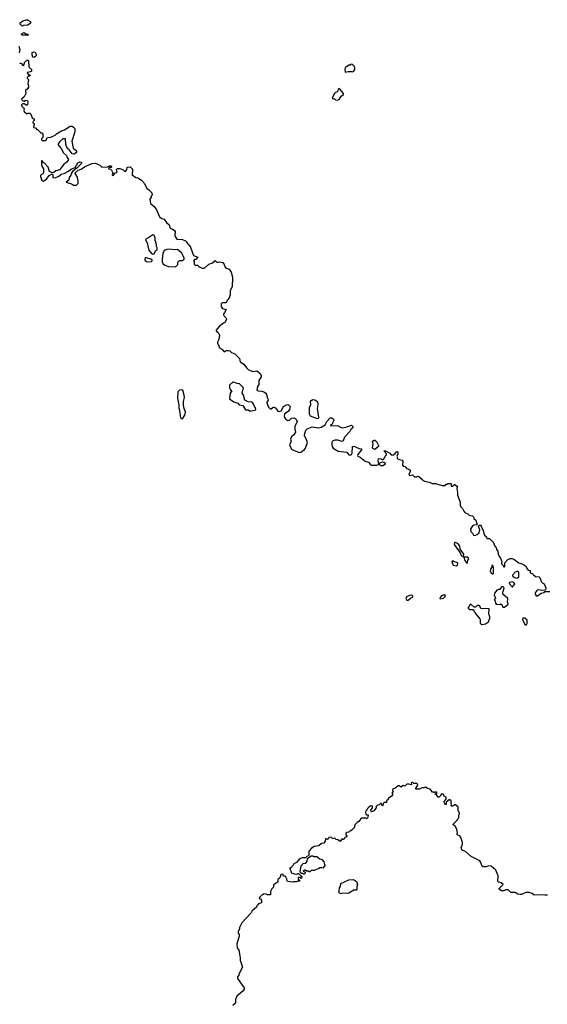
# Model space of a CAD drawing. Extents: x 2029662 to 2246637, y 225654 to 401419.
# Tile 240 of 256: x 2163624 to 2171081, y 339140 to 353050. Entities that reach past the tile are written whole.
import ezdxf

# ---------------------------------------------------------------- set-up
doc = ezdxf.new("R2010")
doc.units = 0

msp = doc.modelspace()

# ---------------------------------------------------------------- linework, layer by layer
at = {"layer": '0CON20XD'}
for points in [[(2163665, 352960), (2163652, 352962), (2163630, 352985), (2163630, 353005), (2163668, 353032), (2163715, 353050), (2163735, 353050), (2163769, 353029), (2163780, 353015), (2163775, 353000), (2163740, 352975), (2163675, 352968), (2163665, 352960)], [(2163745, 352830), (2163655, 352830), (2163650, 352845), (2163665, 352860), (2163685, 352868), (2163715, 352850), (2163737, 352847), (2163750, 352835), (2163745, 352830)], [(2163610, 352675), (2163627, 352625), (2163618, 352582)], [(2163622, 352442), (2163649, 352429), (2163675, 352400), (2163687, 352413), (2163690, 352445), (2163725, 352480), (2163738, 352478), (2163750, 352465), (2163753, 352385), (2163790, 352345), (2163792, 352335), (2163792, 352325), (2163777, 352313), (2163730, 352305), (2163732, 352292), (2163770, 352265), (2163768, 352252), (2163745, 352250), (2163730, 352235), (2163730, 352225), (2163750, 352205), (2163738, 352145), (2163748, 352115), (2163747, 352095), (2163735, 352072), (2163708, 352052), (2163710, 352005), (2163685, 351960), (2163650, 351925), (2163658, 351908), (2163685, 351900), (2163695, 351900), (2163708, 351912), (2163735, 351910), (2163738, 351875), (2163732, 351855), (2163725, 351842), (2163715, 351842), (2163685, 351860), (2163675, 351860), (2163660, 351855), (2163650, 351845), (2163650, 351835), (2163687, 351797), (2163682, 351765), (2163688, 351755), (2163725, 351722), (2163745, 351730), (2163768, 351728), (2163780, 351715), (2163802, 351662), (2163812, 351652), (2163828, 351648), (2163830, 351625), (2163810, 351605), (2163812, 351592), (2163830, 351585), (2163830, 351555), (2163820, 351545), (2163820, 351525), (2163845, 351520), (2163865, 351500), (2163875, 351500), (2163922, 351452), (2163935, 351450), (2163950, 351435), (2163950, 351385), (2163932, 351368), (2163932, 351352), (2163945, 351342), (2163995, 351343), (2164016, 351384), (2164065, 351390), (2164125, 351419), (2164142, 351438), (2164215, 351481), (2164255, 351492), (2164335, 351544), (2164364, 351544), (2164385, 351533), (2164401, 351515), (2164402, 351465), (2164360, 351335), (2164380, 351235), (2164426, 351196), (2164429, 351175), (2164395, 351151), (2164364, 351154), (2164327, 351205), (2164294, 351235), (2164274, 351285), (2164270, 351365), (2164235, 351368), (2164186, 351325), (2164163, 351285), (2164211, 351231), (2164245, 351170), (2164285, 351130), (2164293, 351103), (2164312, 351075), (2164290, 351035), (2164250, 351010), (2164211, 350955), (2164185, 350929), (2164135, 350917), (2164105, 350893), (2164085, 350887), (2164047, 350905), (2164026, 350966), (2163975, 351022), (2163952, 351032), (2163950, 351045), (2163935, 351060), (2163930, 351055), (2163931, 351005), (2163942, 350972), (2163961, 350945), (2163959, 350891), (2163949, 350871), (2163920, 350855), (2163918, 350835), (2163935, 350780), (2163955, 350770), (2164002, 350795), (2164040, 350850), (2164075, 350870), (2164086, 350866), (2164094, 350855), (2164094, 350814), (2164135, 350820), (2164175, 350841), (2164210, 350870), (2164252, 350878), (2164315, 350911), (2164345, 350937), (2164408, 350962), (2164445, 351030), (2164475, 351040), (2164497, 351037), (2164492, 351015), (2164456, 350974), (2164425, 350950), (2164412, 350948), (2164408, 350932), (2164372, 350905), (2164352, 350875), (2164348, 350852), (2164325, 350820), (2164316, 350784), (2164280, 350755), (2164355, 350732), (2164385, 350713), (2164425, 350712), (2164450, 350735), (2164448, 350765), (2164440, 350825), (2164410, 350875), (2164410, 350885), (2164450, 350925), (2164495, 350939), (2164541, 350969), (2164643, 351017), (2164695, 351021), (2164755, 350993), (2164785, 350968), (2164865, 350970), (2164872, 350978), (2164905, 350990), (2164920, 350975), (2164920, 350965), (2164915, 350960), (2164885, 350960), (2164880, 350945), (2164905, 350940), (2164922, 350925), (2164940, 350885), (2164932, 350865), (2164935, 350850), (2164948, 350852), (2164970, 350880), (2165000, 350895), (2164990, 350935), (2165005, 350950), (2165037, 350947), (2165085, 350930), (2165105, 350910), (2165125, 350910), (2165140, 350935), (2165145, 350960), (2165153, 350967), (2165185, 350970), (2165217, 350937), (2165215, 350860), (2165265, 350820), (2165295, 350818), (2165345, 350782), (2165390, 350735), (2165420, 350665), (2165445, 350650), (2165490, 350605), (2165497, 350573), (2165480, 350555), (2165480, 350545), (2165462, 350515), (2165472, 350455), (2165525, 350410), (2165556, 350366), (2165598, 350265), (2165635, 350242), (2165665, 350232), (2165697, 350187), (2165735, 350150), (2165750, 350105), (2165785, 350090), (2165820, 350065), (2165818, 349995), (2165845, 349950), (2165925, 349943), (2165965, 349927), (2165983, 349913), (2165995, 349890), (2166015, 349870), (2166040, 349835), (2166080, 349720), (2166140, 349695), (2166115, 349660), (2166095, 349660), (2166080, 349645), (2166090, 349635), (2166090, 349595), (2166105, 349580), (2166135, 349580), (2166158, 349558), (2166205, 349542), (2166228, 349542), (2166240, 349545), (2166295, 349598), (2166350, 349615), (2166385, 349650), (2166415, 349620), (2166445, 349628), (2166495, 349618), (2166515, 349590), (2166530, 349555), (2166545, 349540), (2166585, 349528), (2166613, 349485), (2166630, 349415), (2166630, 349365), (2166638, 349355), (2166628, 349332), (2166628, 349275), (2166600, 349225), (2166600, 349155), (2166590, 349145), (2166590, 349125), (2166555, 349090), (2166547, 349063), (2166535, 349050), (2166485, 349048), (2166470, 349035), (2166472, 348992), (2166492, 348972), (2166540, 348955), (2166520, 348915), (2166503, 348897), (2166502, 348875), (2166540, 348835), (2166548, 348815), (2166525, 348770), (2166505, 348762), (2166445, 348718), (2166400, 348665), (2166400, 348655), (2166429, 348629), (2166448, 348595), (2166437, 348533), (2166418, 348495), (2166420, 348475), (2166430, 348465), (2166450, 348415), (2166480, 348395), (2166515, 348360), (2166543, 348377), (2166575, 348378), (2166595, 348370), (2166615, 348350), (2166665, 348330), (2166728, 348265), (2166740, 348215), (2166790, 348185), (2166831, 348131), (2166855, 348110), (2166915, 348082), (2166975, 348090), (2167020, 348055), (2167037, 348025), (2167036, 348005), (2167002, 347955), (2167002, 347895), (2166984, 347866), (2166977, 347817), (2166995, 347807), (2167045, 347803), (2167075, 347791)], [(2163825, 352518), (2163811, 352521), (2163798, 352555), (2163802, 352585), (2163825, 352598), (2163843, 352593), (2163857, 352563), (2163855, 352540), (2163835, 352522), (2163825, 352518)], [(2168225, 352310), (2168265, 352318), (2168315, 352318), (2168325, 352312), (2168346, 352324), (2168360, 352345), (2168360, 352375), (2168350, 352385), (2168350, 352395), (2168325, 352418), (2168305, 352420), (2168292, 352408), (2168275, 352408), (2168228, 352375), (2168220, 352355), (2168225, 352310)], [(2168115, 351913), (2168138, 351922), (2168165, 351972), (2168200, 351995), (2168200, 352005), (2168159, 352059), (2168135, 352078), (2168123, 352067), (2168115, 352030), (2168089, 352021), (2168075, 352008), (2168040, 351945), (2168053, 351933), (2168067, 351937), (2168088, 351918), (2168115, 351913)], [(2165505, 349737), (2165525, 349742), (2165542, 349785), (2165568, 349805), (2165568, 349825), (2165557, 349845), (2165558, 349885), (2165550, 349895), (2165550, 349915), (2165540, 349925), (2165538, 349965), (2165528, 349995), (2165520, 350005), (2165505, 350010), (2165436, 349964), (2165410, 349955), (2165403, 349945), (2165432, 349885), (2165434, 349854), (2165450, 349795), (2165485, 349747), (2165505, 349737)], [(2165825, 349560), (2165858, 349592), (2165860, 349625), (2165882, 349648), (2165925, 349650), (2165950, 349665), (2165950, 349685), (2165912, 349755), (2165855, 349802), (2165805, 349800), (2165735, 349807), (2165705, 349803), (2165665, 349788), (2165647, 349745), (2165637, 349665), (2165637, 349627), (2165647, 349605), (2165675, 349581), (2165725, 349563), (2165825, 349560)], [(2165445, 349628), (2165485, 349634), (2165497, 349645), (2165494, 349655), (2165477, 349667), (2165416, 349684), (2165405, 349684), (2165394, 349675), (2165394, 349655), (2165414, 349634), (2165445, 349628)], [(2166873, 347523), (2166895, 347523), (2166952, 347535), (2166959, 347545), (2166956, 347566), (2166940, 347585), (2166930, 347625), (2166909, 347649), (2166855, 347651), (2166808, 347675), (2166787, 347745), (2166768, 347775), (2166780, 347835), (2166788, 347848), (2166730, 347905), (2166695, 347910), (2166645, 347930), (2166635, 347928), (2166590, 347885), (2166590, 347845), (2166600, 347835), (2166602, 347822), (2166620, 347805), (2166598, 347772), (2166587, 347695), (2166652, 347652), (2166705, 347634), (2166725, 347611), (2166778, 347598), (2166815, 347539), (2166855, 347538), (2166873, 347523)], [(2165925, 347413), (2165960, 347465), (2165966, 347505), (2165946, 347555), (2165939, 347605), (2165940, 347655), (2165952, 347715), (2165949, 347745), (2165928, 347815), (2165905, 347822), (2165884, 347816), (2165860, 347795), (2165856, 347705), (2165874, 347605), (2165874, 347565), (2165884, 347534), (2165890, 347455), (2165902, 347415), (2165925, 347413)], [(2167075, 347791), (2167104, 347774), (2167112, 347762), (2167120, 347715), (2167134, 347685), (2167134, 347675), (2167116, 347645), (2167121, 347625), (2167140, 347575), (2167165, 347554), (2167178, 347552), (2167205, 347578), (2167215, 347578), (2167238, 347565), (2167271, 347521), (2167295, 347517), (2167320, 347525), (2167352, 347585), (2167395, 347610), (2167414, 347614), (2167425, 347609), (2167447, 347585), (2167438, 347542), (2167420, 347515), (2167367, 347483), (2167362, 347445), (2167368, 347428), (2167386, 347406), (2167415, 347387), (2167435, 347392), (2167467, 347423), (2167505, 347427), (2167529, 347409), (2167546, 347375), (2167514, 347305), (2167512, 347265), (2167520, 347225), (2167496, 347184), (2167464, 347155), (2167450, 347125), (2167459, 347095), (2167437, 347045), (2167467, 346985), (2167485, 346972), (2167575, 346936), (2167595, 346942), (2167650, 346980), (2167662, 346998), (2167691, 347075), (2167679, 347115), (2167656, 347156), (2167648, 347165), (2167648, 347185), (2167668, 347252), (2167685, 347272), (2167755, 347298), (2167845, 347286), (2167886, 347294), (2167942, 347325), (2167964, 347376), (2168012, 347425), (2168035, 347426), (2168060, 347405), (2168063, 347387), (2168037, 347333), (2168020, 347325), (2168015, 347312), (2168115, 347318), (2168165, 347288), (2168184, 347284), (2168245, 347298), (2168315, 347322), (2168332, 347305), (2168325, 347280), (2168305, 347260), (2168289, 347231), (2168216, 347154), (2168195, 347102), (2168175, 347093), (2168118, 347108), (2168078, 347108), (2168045, 347094), (2168034, 347075), (2168034, 347055), (2168041, 347021), (2168055, 346998), (2168125, 346953), (2168245, 346939), (2168275, 346902), (2168295, 346897), (2168315, 346908), (2168322, 346925), (2168325, 347020), (2168345, 347023), (2168423, 346993), (2168455, 346988), (2168456, 346974), (2168402, 346908), (2168398, 346895), (2168402, 346885), (2168435, 346871), (2168504, 346814), (2168555, 346799), (2168575, 346772), (2168595, 346758), (2168671, 346759), (2168705, 346772), (2168723, 346753), (2168755, 346750), (2168792, 346775), (2168782, 346792), (2168755, 346800), (2168720, 346790), (2168705, 346778), (2168695, 346790), (2168690, 346825), (2168695, 346850), (2168727, 346847), (2168755, 346830), (2168775, 346850), (2168790, 346885), (2168807, 346903), (2168808, 346915), (2168772, 346958), (2168795, 346958), (2168855, 346928), (2168875, 346903), (2168895, 346897), (2168929, 346921), (2168950, 346945), (2168965, 346950), (2168970, 346945), (2168970, 346915), (2168952, 346885), (2168960, 346875), (2168960, 346855), (2168975, 346840), (2169027, 346827), (2169040, 346815), (2169032, 346755), (2169041, 346741), (2169078, 346738), (2169080, 346725), (2169092, 346712), (2169125, 346700), (2169140, 346685), (2169140, 346665), (2169122, 346625), (2169132, 346612), (2169175, 346620), (2169205, 346592), (2169235, 346592), (2169245, 346600), (2169265, 346598), (2169299, 346569), (2169311, 346551), (2169345, 346530), (2169417, 346517), (2169455, 346500), (2169505, 346500), (2169513, 346493), (2169595, 346470), (2169635, 346470), (2169652, 346488), (2169665, 346490), (2169675, 346500), (2169715, 346500), (2169730, 346485), (2169720, 346475), (2169722, 346462), (2169745, 346460), (2169775, 346490), (2169780, 346480), (2169813, 346455), (2169802, 346425), (2169812, 346372), (2169812, 346335), (2169848, 346235), (2169850, 346190), (2169858, 346168), (2169882, 346145), (2169901, 346105), (2169915, 346089), (2169958, 346068), (2169985, 346040), (2169992, 346048), (2170025, 346040), (2170038, 346025), (2170040, 346005), (2170072, 345982), (2170090, 345915), (2170043, 345907), (2170025, 345898), (2169996, 345855), (2170002, 345822), (2170024, 345795), (2170035, 345770), (2170045, 345764), (2170065, 345766), (2170091, 345779), (2170118, 345802), (2170126, 345845), (2170108, 345892), (2170122, 345908), (2170135, 345910), (2170147, 345897), (2170172, 345835), (2170183, 345793), (2170195, 345770), (2170220, 345745), (2170222, 345732), (2170235, 345720), (2170265, 345720), (2170315, 345670), (2170342, 345605), (2170358, 345598), (2170362, 345565), (2170382, 345542), (2170385, 345500), (2170400, 345465), (2170418, 345445), (2170438, 345395), (2170433, 345363), (2170458, 345338), (2170462, 345322), (2170475, 345320), (2170480, 345325), (2170482, 345375), (2170522, 345425), (2170554, 345436), (2170585, 345437), (2170608, 345428), (2170680, 345375), (2170720, 345365), (2170760, 345345), (2170780, 345325), (2170790, 345295), (2170812, 345272), (2170838, 345268), (2170840, 345235), (2170875, 345220), (2170882, 345212), (2170913, 345183), (2170965, 345180), (2170975, 345170), (2170993, 345113), (2171015, 345090), (2171035, 345080), (2171060, 345025), (2171060, 345005), (2171045, 344990), (2171005, 344988), (2170955, 344998), (2170935, 344989), (2170909, 344955), (2170909, 344935), (2170921, 344911), (2170940, 344910), (2170995, 344950), (2171035, 344960), (2171045, 344970), (2171115, 344970)], [(2167835, 347410), (2167735, 347450), (2167718, 347478), (2167718, 347572), (2167740, 347615), (2167732, 347655), (2167741, 347669), (2167765, 347683), (2167795, 347682), (2167832, 347655), (2167837, 347615), (2167830, 347555), (2167848, 347435), (2167847, 347423), (2167835, 347410)], [(2168645, 346980), (2168615, 346992), (2168608, 347005), (2168620, 347055), (2168612, 347095), (2168635, 347108), (2168645, 347108), (2168665, 347092), (2168700, 347025), (2168645, 346980)], [(2169895, 345460), (2169899, 345499), (2169848, 345569), (2169844, 345615), (2169815, 345648), (2169780, 345665), (2169767, 345663), (2169764, 345635), (2169849, 345519), (2169865, 345481), (2169895, 345460)], [(2169795, 345333), (2169812, 345345), (2169818, 345375), (2169756, 345396), (2169745, 345410), (2169730, 345395), (2169743, 345353), (2169750, 345345), (2169795, 345333)], [(2169945, 345372), (2169952, 345378), (2169956, 345415), (2169970, 345435), (2169968, 345445), (2169950, 345455), (2169902, 345458), (2169915, 345410), (2169945, 345372)], [(2170305, 345220), (2170315, 345223), (2170320, 345235), (2170321, 345305), (2170315, 345328), (2170295, 345350), (2170300, 345325), (2170284, 345296), (2170275, 345265), (2170285, 345232), (2170305, 345220)], [(2170655, 345160), (2170665, 345170), (2170675, 345170), (2170680, 345185), (2170680, 345245), (2170665, 345258), (2170615, 345240), (2170608, 345222), (2170590, 345205), (2170595, 345180), (2170605, 345180), (2170633, 345163), (2170655, 345160)], [(2170595, 345040), (2170600, 345055), (2170620, 345075), (2170609, 345099), (2170585, 345108), (2170545, 345100), (2170540, 345085), (2170585, 345040), (2170595, 345040)], [(2170475, 344750), (2170527, 344793), (2170527, 344807), (2170520, 344815), (2170522, 344872), (2170450, 344935), (2170450, 344965), (2170457, 344973), (2170470, 345025), (2170455, 345040), (2170435, 345040), (2170408, 345002), (2170385, 345000), (2170375, 344990), (2170365, 344990), (2170360, 344975), (2170333, 344947), (2170330, 344915), (2170340, 344905), (2170350, 344875), (2170330, 344855), (2170338, 344848), (2170348, 344808), (2170360, 344795), (2170415, 344790), (2170425, 344800), (2170438, 344788), (2170452, 344752), (2170475, 344750)], [(2169095, 344850), (2169115, 344852), (2169145, 344880), (2169178, 344892), (2169180, 344905), (2169168, 344918), (2169133, 344917), (2169090, 344895), (2169082, 344875), (2169090, 344855), (2169095, 344850)], [(2169565, 344870), (2169595, 344872), (2169615, 344880), (2169638, 344902), (2169640, 344915), (2169635, 344920), (2169605, 344920), (2169595, 344910), (2169585, 344910), (2169560, 344885), (2169565, 344870)], [(2170155, 344508), (2170205, 344513), (2170250, 344545), (2170270, 344595), (2170270, 344615), (2170252, 344655), (2170258, 344728), (2170143, 344733), (2170128, 344765), (2170115, 344772), (2170088, 344772), (2170065, 344750), (2170045, 344750), (2170005, 344790), (2169995, 344792), (2169984, 344786), (2169977, 344763), (2169960, 344745), (2169960, 344735), (2169985, 344720), (2170038, 344718), (2170043, 344693), (2170060, 344675), (2170060, 344665), (2170127, 344587), (2170132, 344575), (2170132, 344525), (2170140, 344515), (2170155, 344508)], [(2170775, 344500), (2170785, 344501), (2170795, 344520), (2170797, 344567), (2170765, 344597), (2170735, 344597), (2170731, 344575), (2170759, 344515), (2170775, 344500)], [(2171085, 340680), (2171045, 340680), (2171015, 340688), (2170895, 340680), (2170867, 340707), (2170825, 340718), (2170775, 340718), (2170716, 340694), (2170695, 340693), (2170665, 340698), (2170625, 340718), (2170565, 340720), (2170528, 340758), (2170495, 340758), (2170465, 340742), (2170435, 340742), (2170400, 340765), (2170402, 340775), (2170458, 340835), (2170428, 340858), (2170390, 340865), (2170380, 340875), (2170386, 340955), (2170354, 341035), (2170285, 341093), (2170247, 341097), (2170215, 341082), (2170175, 341083), (2170157, 341097), (2170150, 341115), (2170143, 341145), (2170128, 341165), (2170005, 341228), (2169925, 341298), (2169885, 341312), (2169872, 341325), (2169862, 341355), (2169880, 341405), (2169880, 341425), (2169857, 341497), (2169845, 341520), (2169815, 341530), (2169800, 341545), (2169812, 341565), (2169800, 341615), (2169780, 341655), (2169750, 341675), (2169750, 341685), (2169810, 341745), (2169810, 341755), (2169830, 341775), (2169830, 341815), (2169840, 341825), (2169840, 341835), (2169830, 341865), (2169820, 341875), (2169820, 341925), (2169785, 341960), (2169775, 341960), (2169745, 341940), (2169725, 341940), (2169720, 341945), (2169728, 341962), (2169720, 341985), (2169720, 342015), (2169705, 342028), (2169693, 342027), (2169652, 341998), (2169650, 341965), (2169642, 341962), (2169630, 341975), (2169620, 342005), (2169642, 342028), (2169650, 342045), (2169650, 342065), (2169622, 342082), (2169620, 342095), (2169609, 342109), (2169585, 342112), (2169568, 342082), (2169552, 342068), (2169538, 342068), (2169515, 342100), (2169490, 342115), (2169515, 342120), (2169520, 342125), (2169518, 342138), (2169493, 342137), (2169485, 342130), (2169477, 342137), (2169458, 342138), (2169425, 342180), (2169385, 342190), (2169365, 342210), (2169335, 342200), (2169305, 342200), (2169275, 342180), (2169225, 342180), (2169220, 342185), (2169250, 342235), (2169248, 342248), (2169235, 342260), (2169195, 342260), (2169182, 342272), (2169165, 342272), (2169158, 342265), (2169160, 342245), (2169155, 342240), (2169125, 342250), (2169095, 342250), (2169068, 342222), (2169045, 342230), (2169015, 342208), (2168987, 342227), (2168975, 342227), (2168940, 342200), (2168890, 342175), (2168900, 342145), (2168882, 342125), (2168897, 342103), (2168879, 342081), (2168832, 342048), (2168830, 342035), (2168810, 342015), (2168808, 341992), (2168775, 341990), (2168762, 341978), (2168758, 341942), (2168742, 341952), (2168738, 341978), (2168722, 341978), (2168708, 341962), (2168675, 341950), (2168660, 341935), (2168660, 341915), (2168627, 341873), (2168595, 341860), (2168590, 341865), (2168588, 341885), (2168608, 341915), (2168608, 341938), (2168585, 341942), (2168565, 341932), (2168540, 341905), (2168532, 341885), (2168516, 341874), (2168510, 341855), (2168518, 341828), (2168528, 341818), (2168550, 341815), (2168545, 341780), (2168525, 341760), (2168505, 341780), (2168498, 341772), (2168458, 341772), (2168442, 341758), (2168418, 341722), (2168395, 341710), (2168360, 341675), (2168350, 341635), (2168329, 341611), (2168305, 341590), (2168295, 341590), (2168275, 341570), (2168245, 341568), (2168235, 341560), (2168231, 341541), (2168248, 341515), (2168248, 341505), (2168220, 341495), (2168205, 341470), (2168195, 341470), (2168185, 341480), (2168171, 341469), (2168155, 341440), (2168122, 341462), (2168095, 341468), (2168077, 341487), (2168045, 341480), (2168037, 341497), (2167995, 341500), (2167990, 341485), (2167975, 341470), (2167965, 341480), (2167945, 341480), (2167942, 341445), (2167920, 341415), (2167888, 341412), (2167852, 341378), (2167785, 341368), (2167750, 341345), (2167715, 341310), (2167708, 341295), (2167710, 341245), (2167698, 341232), (2167682, 341228), (2167665, 341210), (2167615, 341210), (2167580, 341195), (2167536, 341144), (2167500, 341125), (2167495, 341110), (2167455, 341070), (2167442, 341068), (2167440, 341055), (2167457, 341027), (2167462, 341002), (2167472, 340992), (2167495, 340990), (2167502, 340982)], [(2167645, 340980), (2167635, 340980), (2167625, 340990), (2167605, 340990), (2167590, 341005), (2167600, 341095), (2167620, 341115), (2167625, 341130), (2167668, 341132), (2167687, 341163), (2167692, 341198), (2167745, 341240), (2167765, 341238), (2167778, 341228), (2167825, 341228), (2167865, 341197), (2167894, 341184), (2167922, 341155), (2167930, 341115), (2167940, 341105), (2167907, 341063), (2167895, 341070), (2167865, 341070), (2167847, 341053), (2167813, 341047), (2167785, 341032), (2167748, 341032), (2167725, 341010), (2167715, 341010), (2167705, 341020), (2167675, 341020), (2167657, 341037), (2167643, 341037), (2167632, 341022), (2167660, 341005), (2167660, 340995), (2167645, 340980)], [(2167502, 340982), (2167545, 340980), (2167555, 340990), (2167565, 340990), (2167610, 340945), (2167605, 340920), (2167595, 340930), (2167565, 340930), (2167560, 340925), (2167560, 340905), (2167578, 340898), (2167578, 340882), (2167555, 340880), (2167535, 340870), (2167495, 340872), (2167485, 340868), (2167410, 340875), (2167402, 340885), (2167400, 340915), (2167385, 340940), (2167375, 340950), (2167352, 340952), (2167345, 340980), (2167320, 340975), (2167310, 340965), (2167310, 340945), (2167300, 340935), (2167300, 340925), (2167288, 340912), (2167270, 340905), (2167270, 340865), (2167245, 340852), (2167212, 340825), (2167210, 340795), (2167186, 340774), (2167168, 340735), (2167170, 340685), (2167127, 340687), (2167105, 340697), (2167075, 340700), (2167065, 340690), (2167055, 340690), (2167012, 340648), (2167010, 340635), (2167025, 340630), (2167042, 340605), (2167040, 340575), (2167001, 340559), (2166975, 340530), (2166970, 340515), (2166911, 340459), (2166896, 340434), (2166765, 340290), (2166732, 340225), (2166732, 340208), (2166710, 340165), (2166713, 340145), (2166727, 340125), (2166727, 340105), (2166693, 339995), (2166698, 339938), (2166720, 339905), (2166742, 339795), (2166738, 339765), (2166774, 339665), (2166723, 339567), (2166720, 339545), (2166703, 339527), (2166702, 339505), (2166783, 339393), (2166798, 339375), (2166798, 339355), (2166776, 339324), (2166692, 339255), (2166674, 339206), (2166673, 339155), (2166638, 339125)], [(2168165, 340702), (2168142, 340712), (2168130, 340725), (2168140, 340735), (2168142, 340785), (2168157, 340803), (2168164, 340846), (2168275, 340900), (2168342, 340902), (2168382, 340875), (2168400, 340835), (2168388, 340805), (2168388, 340765), (2168380, 340755), (2168348, 340752), (2168275, 340712), (2168255, 340708), (2168175, 340710), (2168165, 340702)]]:
    msp.add_lwpolyline(points, dxfattribs=at)

doc.saveas('drawing.dxf')
